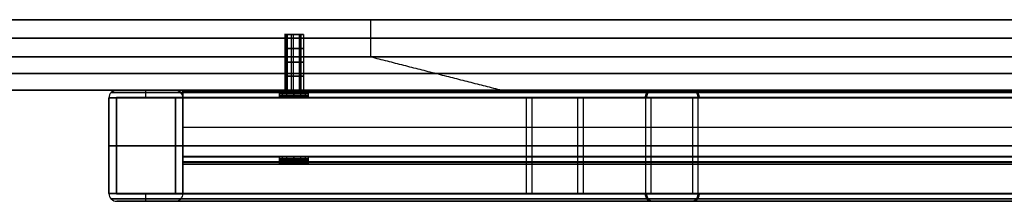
# Model space of a CAD drawing. Header units: millimetres. Extents: x -849 to 849, y -7 to 710.
# Tile 12 of 25: x -519 to -253, y 661 to 710. Entities that reach past the tile are written whole.
import ezdxf

# ---------------------------------------------------------------- set-up
doc = ezdxf.new("R2010")
doc.units = ezdxf.units.MM
doc.header["$MEASUREMENT"] = 0
for name, color, linetype in [('IGES LEVEL 10', 7, 'Continuous'), ('IGES LEVEL 12', 7, 'Continuous'), ('IGES LEVEL 15', 7, 'Continuous')]:
    doc.layers.add(name, color=color, linetype=linetype)

msp = doc.modelspace()

# ---------------------------------------------------------------- linework, layer by layer
at = {"layer": 'IGES LEVEL 10'}
for centre, radius, start, end in [((-492.9, 688.9), 2.1, 90, 180), ((-477.1, 688.9), 2.1, 0, 90), ((-492.9, 688.9), 0.1, 90, 180), ((-477.1, 688.9), 0.1, 0, 90), ((-492.9, 663.1), 2.1, 180, 270), ((-492.9, 663.1), 0.1, 180, 270), ((-477.1, 663.1), 2.1, 270, 0), ((-477.1, 663.1), 0.1, 270, 0)]:
    msp.add_arc(centre, radius, start, end, dxfattribs=at)
at = {"layer": 'IGES LEVEL 10', "extrusion": (-0.002062, 0, 0.999998)}
for centre, radius, start, end in [((-492.9, 688.9), 2.1, 90, 180), ((-477.1, 688.9), 2.1, 0, 90), ((-492.9, 688.9), 0.1, 90, 180), ((-477.1, 688.9), 0.1, 0, 90), ((-477.1, 663.1), 2.1, 270, 0)]:
    msp.add_arc(centre, radius, start, end, dxfattribs=at)
at = {"layer": 'IGES LEVEL 10', "color": 253}
for centre, radius, start, end in [((-492.9, 688.9), 2.1, 90, 180), ((-492.9, 688.9), 2.1, 90, 180), ((-477.1, 688.9), 2.1, 0, 90), ((-477.1, 688.9), 2.1, 0, 90), ((-492.9, 688.9), 0.1, 90, 180), ((-492.9, 688.9), 0.1, 90, 180), ((-477.1, 688.9), 0.1, 0, 90), ((-477.1, 688.9), 0.1, 0, 90), ((-492.9, 663.1), 2.1, 180, 270), ((-492.9, 663.1), 2.1, 180, 270), ((-492.9, 663.1), 0.1, 180, 270), ((-492.9, 663.1), 0.1, 180, 270), ((-477.1, 663.1), 2.1, 270, 0), ((-477.1, 663.1), 0.1, 270, 0), ((-477.1, 663.1), 2.1, 270, 360), ((-477.1, 663.1), 0.1, 270, 360)]:
    msp.add_arc(centre, radius, start, end, dxfattribs=at)
at = {"layer": 'IGES LEVEL 10', "color": 253, "extrusion": (-0.002062, 0, 0.999998)}
for centre, radius, start, end in [((-492.9, 688.9), 2.1, 90, 180), ((-492.9, 688.9), 2.1, 90, 180), ((-477.1, 688.9), 2.1, 0, 90), ((-477.1, 688.9), 2.1, 0, 90), ((-492.9, 688.9), 0.1, 90, 180), ((-492.9, 688.9), 0.1, 90, 180), ((-477.1, 688.9), 0.1, 0, 90), ((-477.1, 688.9), 0.1, 0, 90), ((-477.1, 663.1), 2.1, 270, 0), ((-477.1, 663.1), 2.1, 270, 0)]:
    msp.add_arc(centre, radius, start, end, dxfattribs=at)
at = {"layer": 'IGES LEVEL 10', "extrusion": (0, 1, 0)}
for centre, radius, start, end in [((0, 0, 691), 492.9, 0, 90), ((0, 0, 691), 492.9, 270, 359.8819), ((0, 0, 691), 477.1, 0, 90), ((0, 0, 691), 477.1, 270, 359.8819), ((0, 0, 688.9), 495, 0, 90), ((0, 0, 688.9), 495, 270, 359.8819), ((0, 0, 688.9), 493, 270, 359.8819), ((0, 0, 688.9), 493, 0, 90), ((0, 0, 689), 492.9, 270, 359.8819), ((0, 0, 689), 492.9, 0, 90), ((0, 0, 689), 477.1, 270, 359.8819), ((0, 0, 689), 477.1, 0, 90), ((0, 0, 688.9), 477, 0, 90), ((0, 0, 688.9), 477, 270, 359.8819), ((0, 0, 688.9), 475, 270, 359.8819), ((0, 0, 688.9), 475, 0, 90), ((0, 0, 663.1), 495, 0, 90), ((0, 0, 663.1), 495, 270, 359.8819), ((0, 0, 663.1), 493, 270, 359.8819), ((0, 0, 663.1), 493, 0, 90), ((0, 0, 663), 492.9, 270, 359.8819), ((0, 0, 663), 492.9, 0, 90), ((0, 0, 663), 477.1, 270, 359.8819), ((0, 0, 663), 477.1, 0, 90), ((0, 0, 663.1), 477, 270, 359.8819), ((0, 0, 663.1), 477, 0, 90), ((0, 0, 663.1), 475, 270, 359.8819), ((0, 0, 663.1), 475, 0, 90), ((0, 0, 661), 492.9, 0, 90), ((0, 0, 661), 492.9, 270, 359.8819), ((0, 0, 661), 477.1, 0, 90), ((0, 0, 661), 477.1, 270, 359.8819)]:
    msp.add_arc(centre, radius, start, end, dxfattribs=at)
at = {"layer": 'IGES LEVEL 10', "color": 253, "extrusion": (0, 1, 0)}
for centre, radius, start, end in [((0, 0, 691), 492.9, 0, 90), ((0, 0, 691), 492.9, 0, 90), ((0, 0, 691), 492.9, 270, 359.8819), ((0, 0, 691), 492.9, 270, 359.8819), ((0, 0, 691), 477.1, 0, 90), ((0, 0, 691), 477.1, 270, 359.8819), ((0, 0, 691), 477.1, 0, 90), ((0, 0, 691), 477.1, 270, 359.8819), ((0, 0, 688.9), 495, 0, 90), ((0, 0, 688.9), 495, 0, 90), ((0, 0, 688.9), 495, 270, 359.8819), ((0, 0, 688.9), 495, 270, 359.8819), ((0, 0, 688.9), 493, 270, 359.8819), ((0, 0, 688.9), 493, 270, 359.8819), ((0, 0, 688.9), 493, 0, 90), ((0, 0, 688.9), 493, 0, 90), ((0, 0, 689), 492.9, 270, 359.8819), ((0, 0, 689), 492.9, 0, 90), ((0, 0, 689), 492.9, 270, 359.8819), ((0, 0, 689), 492.9, 0, 90), ((0, 0, 689), 477.1, 270, 359.8819), ((0, 0, 689), 477.1, 270, 359.8819), ((0, 0, 689), 477.1, 0, 90), ((0, 0, 689), 477.1, 0, 90), ((0, 0, 688.9), 477, 0, 90), ((0, 0, 688.9), 477, 270, 359.8819), ((0, 0, 688.9), 477, 0, 90), ((0, 0, 688.9), 477, 270, 359.8819), ((0, 0, 688.9), 475, 270, 359.8819), ((0, 0, 688.9), 475, 0, 90), ((0, 0, 688.9), 475, 270, 359.8819), ((0, 0, 688.9), 475, 0, 90), ((0, 0, 676), 495, 0, 90), ((0, 0, 676), 495, 270, 359.8819), ((0, 0, 676), 493, 270, 359.8819), ((0, 0, 676), 493, 0, 90), ((0, 0, 676), 477, 0, 90), ((0, 0, 676), 477, 270, 359.8819), ((0, 0, 676), 475, 270, 359.8819), ((0, 0, 676), 475, 0, 90), ((0, 0, 663.1), 495, 360, 90), ((0, 0, 663.1), 495, 0, 90), ((0, 0, 663.1), 495, 270, 359.8819), ((0, 0, 663.1), 495, 270, 359.8819), ((0, 0, 663.1), 493, 270, 359.8819), ((0, 0, 663.1), 493, 270, 359.8819), ((0, 0, 663.1), 493, 0, 90), ((0, 0, 663.1), 493, 0, 90), ((0, 0, 663), 492.9, 270, 359.8819), ((0, 0, 663), 492.9, 270, 359.8819), ((0, 0, 663), 492.9, 0, 90), ((0, 0, 663), 492.9, 0, 90), ((0, 0, 663), 477.1, 270, 359.8819), ((0, 0, 663), 477.1, 0, 90), ((0, 0, 663), 477.1, 270, 359.8819), ((0, 0, 663), 477.1, 0, 90), ((0, 0, 663.1), 477, 270, 359.8819), ((0, 0, 663.1), 477, 0, 90), ((0, 0, 663.1), 477, 270, 359.8819), ((0, 0, 663.1), 477, 0, 90), ((0, 0, 663.1), 475, 270, 359.8819), ((0, 0, 663.1), 475, 0, 90), ((0, 0, 663.1), 475, 270, 359.8819), ((0, 0, 663.1), 475, 0, 90), ((0, 0, 661), 492.9, 0, 90), ((0, 0, 661), 492.9, 270, 359.8819), ((0, 0, 661), 492.9, 0, 90), ((0, 0, 661), 492.9, 270, 359.8819), ((0, 0, 661), 477.1, 0, 90), ((0, 0, 661), 477.1, 0, 90), ((0, 0, 661), 477.1, 270, 359.8819), ((0, 0, 661), 477.1, 270, 359.8819)]:
    msp.add_arc(centre, radius, start, end, dxfattribs=at)
at = {"layer": 'IGES LEVEL 10', "extrusion": (-0.002062, 1.17203e-16, 0.999998)}
for centre, radius, start, end in [((-492.9, 663.1), 2.1, 180, 270), ((-492.9, 663.1), 0.1, 180, 270), ((-477.1, 663.1), 0.1, 270, 0)]:
    msp.add_arc(centre, radius, start, end, dxfattribs=at)
at = {"layer": 'IGES LEVEL 10', "color": 253, "extrusion": (-0.002062, 1.17203e-16, 0.999998)}
for radius in [2.1, 2.1, 0.1, 0.1]:
    msp.add_arc((-492.9, 663.1), radius, 180, 270, dxfattribs=at)
at = {"layer": 'IGES LEVEL 10', "color": 253, "extrusion": (-0.002062, 1.11022e-16, 0.999998)}
msp.add_arc((-477.1, 663.1), 0.1, 270, 0, dxfattribs=at)
msp.add_arc((-477.1, 663.1), 0.1, 270, 0, dxfattribs=at)
at = {"layer": 'IGES LEVEL 10', "color": 253}
for points, weights in [([(0, 690.38, 494.38), (-289.6, 690.38, 494.38), (-494.38, 690.38, 289.6), (-494.38, 690.38)], [0.816490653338, 0.65706093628, 0.65706093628, 0.816490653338]), ([(-494.38, 690.38, -1.02), (-493.79, 690.38, -290.15), (-289.13, 690.38, -494.38), (0, 690.38, -494.38)], [0.816490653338, 0.657457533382, 0.657457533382, 0.816490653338]), ([(0, 690.38, 475.62), (-278.61, 690.38, 475.62), (-475.62, 690.38, 278.61), (-475.62, 690.38)], [0.816490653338, 0.65706093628, 0.65706093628, 0.816490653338]), ([(-475.61, 690.38, -0.98), (-475.04, 690.38, -279.13), (-278.15, 690.38, -475.62), (0, 690.38, -475.62)], [0.816490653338, 0.657457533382, 0.657457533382, 0.816490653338]), ([(-350.02, 688.9, 350.02), (-350.02, 690.13, 350.02), (-349.4, 691, 349.4), (-348.53, 691, 348.53)], [0.816490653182, 0.657060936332, 0.657060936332, 0.816490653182]), ([(-349.66, 688.9, -350.38), (-349.66, 690.13, -350.38), (-349.04, 691, -349.76), (-348.17, 691, -348.89)], [0.816839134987, 0.657341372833, 0.657341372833, 0.816839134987]), ([(-337.36, 691, 337.36), (-336.49, 691, 336.49), (-335.88, 690.13, 335.88), (-335.88, 688.9, 335.88)], [0.816490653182, 0.657060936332, 0.657060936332, 0.816490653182]), ([(-337.01, 691, -337.71), (-336.14, 691, -336.84), (-335.53, 690.13, -336.22), (-335.53, 688.9, -336.22)], [0.816839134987, 0.657341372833, 0.657341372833, 0.816839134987]), ([(-492.97, 688.97, -1.02), (-492.38, 688.97, -289.32), (-288.3, 688.97, -492.97), (0, 688.97, -492.97)], [0.816490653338, 0.657457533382, 0.657457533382, 0.816490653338]), ([(0, 688.97, 492.97), (-288.78, 688.97, 492.97), (-492.97, 688.97, 288.78), (-492.97, 688.97)], [0.816490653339, 0.65706093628, 0.65706093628, 0.816490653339]), ([(-477.03, 688.97, -0.98), (-476.45, 688.97, -279.96), (-278.98, 688.97, -477.03), (0, 688.97, -477.03)], [0.816490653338, 0.657457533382, 0.657457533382, 0.816490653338]), ([(0, 688.97, 477.03), (-279.44, 688.97, 477.03), (-477.03, 688.97, 279.44), (-477.03, 688.97)], [0.816490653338, 0.65706093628, 0.65706093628, 0.816490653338]), ([(-348.6, 688.9, 348.6), (-348.6, 688.96, 348.6), (-348.57, 689, 348.57), (-348.53, 689, 348.53)], [0.816490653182, 0.657060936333, 0.657060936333, 0.816490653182]), ([(-348.24, 688.9, -348.96), (-348.24, 688.96, -348.96), (-348.21, 689, -348.93), (-348.17, 689, -348.89)], [0.816839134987, 0.657341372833, 0.657341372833, 0.816839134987]), ([(-337.36, 689, 337.36), (-337.32, 689, 337.32), (-337.29, 688.96, 337.29), (-337.29, 688.9, 337.29)], [0.816490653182, 0.657060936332, 0.657060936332, 0.816490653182]), ([(-337.01, 689, -337.71), (-336.97, 689, -337.67), (-336.94, 688.96, -337.64), (-336.94, 688.9, -337.64)], [0.816839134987, 0.657341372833, 0.657341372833, 0.816839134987]), ([(-492.97, 663.03, -1.02), (-492.38, 663.03, -289.32), (-288.3, 663.03, -492.97), (0, 663.03, -492.97)], [0.816490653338, 0.657457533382, 0.657457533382, 0.816490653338]), ([(0, 663.03, 492.97), (-288.78, 663.03, 492.97), (-492.97, 663.03, 288.78), (-492.97, 663.03)], [0.816490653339, 0.65706093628, 0.65706093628, 0.816490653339]), ([(-477.03, 663.03, -0.98), (-476.45, 663.03, -279.96), (-278.98, 663.03, -477.03), (0, 663.03, -477.03)], [0.816490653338, 0.657457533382, 0.657457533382, 0.816490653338]), ([(0, 663.03, 477.03), (-279.44, 663.03, 477.03), (-477.03, 663.03, 279.44), (-477.03, 663.03)], [0.816490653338, 0.65706093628, 0.65706093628, 0.816490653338]), ([(-348.53, 661, 348.53), (-349.4, 661, 349.4), (-350.02, 661.87, 350.02), (-350.02, 663.1, 350.02)], [0.816490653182, 0.657060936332, 0.657060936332, 0.816490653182]), ([(-348.17, 661, -348.89), (-349.04, 661, -349.76), (-349.66, 661.87, -350.38), (-349.66, 663.1, -350.38)], [0.816839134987, 0.657341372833, 0.657341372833, 0.816839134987]), ([(-348.53, 663, 348.53), (-348.57, 663, 348.57), (-348.6, 663.04, 348.6), (-348.6, 663.1, 348.6)], [0.816490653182, 0.657060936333, 0.657060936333, 0.816490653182]), ([(-348.17, 663, -348.89), (-348.21, 663, -348.93), (-348.24, 663.04, -348.96), (-348.24, 663.1, -348.96)], [0.816839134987, 0.657341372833, 0.657341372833, 0.816839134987]), ([(-335.88, 663.1, 335.88), (-335.88, 661.87, 335.88), (-336.49, 661, 336.49), (-337.36, 661, 337.36)], [0.816490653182, 0.657060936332, 0.657060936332, 0.816490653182]), ([(-337.29, 663.1, 337.29), (-337.29, 663.04, 337.29), (-337.32, 663, 337.32), (-337.36, 663, 337.36)], [0.816490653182, 0.657060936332, 0.657060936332, 0.816490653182]), ([(-336.94, 663.1, -337.64), (-336.94, 663.04, -337.64), (-336.97, 663, -337.67), (-337.01, 663, -337.71)], [0.816839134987, 0.657341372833, 0.657341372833, 0.816839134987]), ([(-335.53, 663.1, -336.22), (-335.53, 661.87, -336.22), (-336.14, 661, -336.84), (-337.01, 661, -337.71)], [0.816839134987, 0.657341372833, 0.657341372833, 0.816839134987]), ([(0, 661.62, 494.38), (-289.6, 661.62, 494.38), (-494.38, 661.62, 289.6), (-494.38, 661.62)], [0.816490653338, 0.65706093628, 0.65706093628, 0.816490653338]), ([(-494.38, 661.62, -1.02), (-493.79, 661.62, -290.15), (-289.13, 661.62, -494.38), (0, 661.62, -494.38)], [0.816490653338, 0.657457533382, 0.657457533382, 0.816490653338]), ([(0, 661.62, 475.62), (-278.61, 661.62, 475.62), (-475.62, 661.62, 278.61), (-475.62, 661.62)], [0.816490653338, 0.65706093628, 0.65706093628, 0.816490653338]), ([(-475.61, 661.62, -0.98), (-475.04, 661.62, -279.13), (-278.15, 661.62, -475.62), (0, 661.62, -475.62)], [0.816490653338, 0.657457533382, 0.657457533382, 0.816490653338])]:
    msp.add_rational_spline(points, weights, degree=3, dxfattribs=at)
at = {"layer": 'IGES LEVEL 10'}
for points in [[(-477.1, 691, -0.98), (-485, 691, -1), (-492.9, 691, -1.02)], [(-492.9, 691), (-485, 691), (-477.1, 691)], [(-495, 688.9), (-495, 676), (-495, 663.1)], [(-495, 663.1, -1.02), (-495, 676, -1.02), (-495, 688.9, -1.02)], [(-493, 663.1, -1.02), (-493, 676, -1.02), (-493, 688.9, -1.02)], [(-493, 688.9), (-493, 676), (-493, 663.1)], [(-492.9, 689), (-485, 689), (-477.1, 689)], [(-477.1, 689, -0.98), (-485, 689, -1), (-492.9, 689, -1.02)], [(-477, 688.9), (-477, 676), (-477, 663.1)], [(-477, 663.1, -0.98), (-477, 676, -0.98), (-477, 688.9, -0.98)], [(-475, 663.1, -0.98), (-475, 676, -0.98), (-475, 688.9, -0.98)], [(-475, 688.9), (-475, 676), (-475, 663.1)], [(-477.1, 663), (-485, 663), (-492.9, 663)], [(-492.9, 663, -1.02), (-485, 663, -1), (-477.1, 663, -0.98)], [(-492.9, 661, -1.02), (-485, 661, -1), (-477.1, 661, -0.98)], [(-477.1, 661), (-485, 661), (-492.9, 661)]]:
    msp.add_open_spline(points, degree=2, dxfattribs=at)
at = {"layer": 'IGES LEVEL 10', "color": 253}
for points in [[(-477.1, 691), (-485, 691), (-492.9, 691)], [(-477.1, 691, -0.98), (-485, 691, -1), (-492.9, 691, -1.02)], [(-492.9, 691), (-485, 691), (-477.1, 691)], [(-477.1, 691, -0.98), (-485, 691, -1), (-492.9, 691, -1.02)], [(-485, 689), (-485, 690), (-485, 691)], [(-485, 689, -1), (-485, 690, -1), (-485, 691, -1)], [(-495, 688.9), (-495, 676), (-495, 663.1)], [(-495, 688.9, -1.02), (-495, 676, -1.02), (-495, 663.1, -1.02)], [(-495, 688.9), (-495, 676), (-495, 663.1)], [(-495, 663.1, -1.02), (-495, 676, -1.02), (-495, 688.9, -1.02)], [(-493, 663.1), (-493, 676), (-493, 688.9)], [(-493, 663.1, -1.02), (-493, 676, -1.02), (-493, 688.9, -1.02)], [(-493, 663.1, -1.02), (-493, 676, -1.02), (-493, 688.9, -1.02)], [(-493, 688.9), (-493, 676), (-493, 663.1)], [(-492.9, 689), (-485, 689), (-477.1, 689)], [(-492.9, 689, -1.02), (-485, 689, -1), (-477.1, 689, -0.98)], [(-477.1, 689, -0.98), (-485, 689, -1), (-492.9, 689, -1.02)], [(-492.9, 689), (-485, 689), (-477.1, 689)], [(-477, 688.9), (-477, 676), (-477, 663.1)], [(-477, 688.9, -0.98), (-477, 676, -0.98), (-477, 663.1, -0.98)], [(-477, 688.9), (-477, 676), (-477, 663.1)], [(-477, 663.1, -0.98), (-477, 676, -0.98), (-477, 688.9, -0.98)], [(-475, 663.1), (-475, 676), (-475, 688.9)], [(-475, 663.1, -0.98), (-475, 676, -0.98), (-475, 688.9, -0.98)], [(-475, 663.1, -0.98), (-475, 676, -0.98), (-475, 688.9, -0.98)], [(-475, 688.9), (-475, 676), (-475, 663.1)], [(-382.28, 688.9, -314.47), (-382.28, 676, -314.47), (-382.28, 663.1, -314.47)], [(-380.73, 688.9, -313.2), (-380.73, 676, -313.2), (-380.73, 663.1, -313.2)], [(-368.37, 688.9, -303.03), (-368.37, 676, -303.03), (-368.37, 663.1, -303.03)], [(-366.83, 688.9, -301.76), (-366.83, 676, -301.76), (-366.83, 663.1, -301.76)], [(-350.02, 688.9, 350.02), (-350.02, 676, 350.02), (-350.02, 663.1, 350.02)], [(-348.6, 688.9, 348.6), (-348.6, 676, 348.6), (-348.6, 663.1, 348.6)], [(-337.29, 688.9, 337.29), (-337.29, 676, 337.29), (-337.29, 663.1, 337.29)], [(-335.88, 688.9, 335.88), (-335.88, 676, 335.88), (-335.88, 663.1, 335.88)], [(-495, 676), (-494, 676), (-493, 676)], [(-495, 676, -1.02), (-494, 676, -1.02), (-493, 676, -1.02)], [(-477, 676), (-476, 676), (-475, 676)], [(-477, 676, -0.98), (-476, 676, -0.98), (-475, 676, -0.98)], [(-477.1, 663), (-485, 663), (-492.9, 663)], [(-477.1, 663, -0.98), (-485, 663, -1), (-492.9, 663, -1.02)], [(-492.9, 663, -1.02), (-485, 663, -1), (-477.1, 663, -0.98)], [(-477.1, 663), (-485, 663), (-492.9, 663)], [(-485, 661), (-485, 662), (-485, 663)], [(-485, 661, -1), (-485, 662, -1), (-485, 663, -1)], [(-492.9, 661), (-485, 661), (-477.1, 661)], [(-492.9, 661, -1.02), (-485, 661, -1), (-477.1, 661, -0.98)], [(-477.1, 661), (-485, 661), (-492.9, 661)], [(-492.9, 661, -1.02), (-485, 661, -1), (-477.1, 661, -0.98)]]:
    msp.add_open_spline(points, degree=2, dxfattribs=at)
at = {"layer": 'IGES LEVEL 12', "extrusion": (1, 0, 0)}
for centre, radius, start, end in [((688.9, 12.9, -475), 2.1, 0, 90), ((688.9, -12.9, -475), 2.1, 270, 0), ((688.9, -12.9, -475), 0.1, 270, 0), ((688.9, 12.9, -475), 0.1, 0, 90), ((673.1, 12.9, -475), 0.1, 90, 180), ((673.1, -12.9, -475), 0.1, 180, 270), ((673.1, -12.9, -475), 2.1, 180, 270), ((673.1, 12.9, -475), 2.1, 90, 180)]:
    msp.add_arc(centre, radius, start, end, dxfattribs=at)
at = {"layer": 'IGES LEVEL 12', "color": 253, "extrusion": (1, 0, 0)}
for centre, radius, start, end in [((688.9, -12.9, -475), 2.1, 270, 0), ((688.9, 12.9, -475), 2.1, 0, 90), ((688.9, 12.9, -475), 2.1, 0, 90), ((688.9, -12.9, -475), 2.1, 270, 0), ((688.9, 12.9, -475), 0.1, 0, 90), ((688.9, -12.9, -475), 0.1, 270, 0), ((688.9, -12.9, -475), 0.1, 270, 0), ((688.9, 12.9, -475), 0.1, 0, 90), ((673.1, -12.9, -475), 2.1, 180, 270), ((673.1, 12.9, -475), 2.1, 90, 180), ((673.1, 12.9, -475), 0.1, 90, 180), ((673.1, -12.9, -475), 0.1, 180, 270), ((673.1, 12.9, -475), 0.1, 90, 180), ((673.1, -12.9, -475), 0.1, 180, 270), ((673.1, -12.9, -475), 2.1, 180, 270), ((673.1, 12.9, -475), 2.1, 90, 180)]:
    msp.add_arc(centre, radius, start, end, dxfattribs=at)
at = {"layer": 'IGES LEVEL 12', "color": 253, "extrusion": (0, 1, 0)}
for centre, start, end in [((445, 0, 690.5), 270, 90), ((445, 0, 690), 270, 90), ((445, 0, 689.5), 270, 90), ((445, 0, 691), 270, 90), ((445, 0, 691), 90, 270), ((445, 0, 690.5), 90, 270), ((445, 0, 690), 90, 270), ((445, 0, 689.5), 90, 270), ((445, 0, 689), 270, 90), ((445, 0, 689), 270, 90), ((445, 0, 689), 90, 270), ((445, 0, 689), 90, 270), ((445, 0, 672.5), 270, 90), ((445, 0, 672), 270, 90), ((445, 0, 671.5), 270, 90), ((445, 0, 673), 270, 90), ((445, 0, 673), 270, 90), ((445, 0, 671), 270, 90), ((445, 0, 673), 90, 270), ((445, 0, 673), 90, 270), ((445, 0, 672.5), 90, 270), ((445, 0, 672), 90, 270), ((445, 0, 671.5), 90, 270), ((445, 0, 671), 90, 270)]:
    msp.add_arc(centre, 4, start, end, dxfattribs=at)
at = {"layer": 'IGES LEVEL 12', "extrusion": (0, 1, 0)}
for centre, start, end in [((445, 0, 691), 270, 90), ((445, 0, 691), 90, 270), ((445, 0, 689), 270, 90), ((445, 0, 689), 90, 270), ((445, 0, 673), 270, 90), ((445, 0, 671), 270, 90), ((445, 0, 673), 90, 270), ((445, 0, 671), 90, 270)]:
    msp.add_arc(centre, 4, start, end, dxfattribs=at)
at = {"layer": 'IGES LEVEL 12'}
for points in [[(-475, 691, 12.9), (-475, 691), (-475, 691, -12.9)], [(-15, 691, 12.9), (-245, 691, 12.9), (-475, 691, 12.9)], [(-475, 691, -12.9), (-245, 691, -12.9), (-15, 691, -12.9)], [(-445, 691, 4), (-445, 690, 4), (-445, 689, 4)], [(-445, 689, -4), (-445, 690, -4), (-445, 691, -4)], [(-475, 689, -12.9), (-245, 689, -12.9), (-15, 689, -12.9)], [(-475, 689, 12.9), (-475, 689), (-475, 689, -12.9)], [(-15, 689, 12.9), (-245, 689, 12.9), (-475, 689, 12.9)], [(-475, 673.1, 15), (-475, 681, 15), (-475, 688.9, 15)], [(-475, 688.9, -13), (-475, 681, -13), (-475, 673.1, -13)], [(-15, 688.9, -13), (-245, 688.9, -13), (-475, 688.9, -13)], [(-475, 688.9, 13), (-245, 688.9, 13), (-15, 688.9, 13)], [(-475, 673.1, 13), (-475, 681, 13), (-475, 688.9, 13)], [(-475, 688.9, 15), (-245, 688.9, 15), (-15, 688.9, 15)], [(-475, 688.9, -15), (-475, 681, -15), (-475, 673.1, -15)], [(-15, 688.9, -15), (-245, 688.9, -15), (-475, 688.9, -15)], [(-15, 673.1, 13), (-245, 673.1, 13), (-475, 673.1, 13)], [(-475, 673.1, -13), (-245, 673.1, -13), (-15, 673.1, -13)], [(-475, 673.1, -15), (-245, 673.1, -15), (-15, 673.1, -15)], [(-15, 673.1, 15), (-245, 673.1, 15), (-475, 673.1, 15)], [(-475, 673, 12.9), (-245, 673, 12.9), (-15, 673, 12.9)], [(-475, 673, -12.9), (-475, 673), (-475, 673, 12.9)], [(-15, 673, -12.9), (-245, 673, -12.9), (-475, 673, -12.9)], [(-475, 671, -12.9), (-475, 671), (-475, 671, 12.9)], [(-15, 671, -12.9), (-245, 671, -12.9), (-475, 671, -12.9)], [(-475, 671, 12.9), (-245, 671, 12.9), (-15, 671, 12.9)], [(-445, 673, 4), (-445, 672, 4), (-445, 671, 4)], [(-445, 671, -4), (-445, 672, -4), (-445, 673, -4)]]:
    msp.add_open_spline(points, degree=2, dxfattribs=at)
at = {"layer": 'IGES LEVEL 12', "color": 253}
for points in [[(-475, 691, -12.9), (-475, 691), (-475, 691, 12.9)], [(-475, 691), (-475, 690), (-475, 689)], [(-15, 691, 12.9), (-245, 691, 12.9), (-475, 691, 12.9)], [(-475, 691, 12.9), (-475, 691), (-475, 691, -12.9)], [(-475, 691, -12.9), (-245, 691, -12.9), (-15, 691, -12.9)], [(-15, 691, 12.9), (-245, 691, 12.9), (-475, 691, 12.9)], [(-475, 691), (-462, 691), (-449, 691)], [(-475, 691, -12.9), (-245, 691, -12.9), (-15, 691, -12.9)], [(-15, 690.52, 14.23), (-245, 690.52, 14.23), (-475, 690.52, 14.23)], [(-15, 690.38, -14.38), (-245, 690.38, -14.38), (-475, 690.38, -14.38)], [(-448.92, 689, 0.78), (-448.92, 690, 0.78), (-448.92, 691, 0.78)], [(-448.09, 689, -2.54), (-448.09, 690, -2.54), (-448.09, 691, -2.54)], [(-446.89, 689, 3.53), (-446.89, 690, 3.53), (-446.89, 691, 3.53)], [(-445, 689, 4), (-445, 690, 4), (-445, 691, 4)], [(-445, 691, -4), (-445, 690, -4), (-445, 689, -4)], [(-445, 689, -4), (-445, 690, -4), (-445, 691, -4)], [(-445, 691, 4), (-445, 690, 4), (-445, 689, 4)], [(-443.11, 689, 3.53), (-443.11, 690, 3.53), (-443.11, 691, 3.53)], [(-441.91, 689, -2.54), (-441.91, 690, -2.54), (-441.91, 691, -2.54)], [(-441.08, 689, 0.78), (-441.08, 690, 0.78), (-441.08, 691, 0.78)], [(-441, 691), (-317.95, 691), (-194.9, 691)], [(-475, 689, 12.9), (-475, 689), (-475, 689, -12.9)], [(-475, 689, -12.9), (-245, 689, -12.9), (-15, 689, -12.9)], [(-475, 689, 12.9), (-475, 689), (-475, 689, -12.9)], [(-475, 689, -12.9), (-245, 689, -12.9), (-15, 689, -12.9)], [(-15, 689, 12.9), (-245, 689, 12.9), (-475, 689, 12.9)], [(-475, 689), (-462, 689), (-449, 689)], [(-15, 689, 12.9), (-245, 689, 12.9), (-475, 689, 12.9)], [(-15, 688.98, 12.96), (-245, 688.98, 12.96), (-475, 688.98, 12.96)], [(-15, 688.97, -12.97), (-245, 688.97, -12.97), (-475, 688.97, -12.97)], [(-475, 673.1, -15), (-475, 681, -15), (-475, 688.9, -15)], [(-475, 688.9, 15), (-475, 681, 15), (-475, 673.1, 15)], [(-475, 673.1, 13), (-475, 681, 13), (-475, 688.9, 13)], [(-475, 688.9, -13), (-475, 681, -13), (-475, 673.1, -13)], [(-475, 673.1, 15), (-475, 681, 15), (-475, 688.9, 15)], [(-475, 688.9, 15), (-245, 688.9, 15), (-15, 688.9, 15)], [(-475, 688.9, -13), (-475, 681, -13), (-475, 673.1, -13)], [(-15, 688.9, -13), (-245, 688.9, -13), (-475, 688.9, -13)], [(-15, 688.9, -13), (-245, 688.9, -13), (-475, 688.9, -13)], [(-475, 688.9, 13), (-245, 688.9, 13), (-15, 688.9, 13)], [(-475, 673.1, 13), (-475, 681, 13), (-475, 688.9, 13)], [(-475, 688.9, 13), (-245, 688.9, 13), (-15, 688.9, 13)], [(-475, 688.9, 15), (-245, 688.9, 15), (-15, 688.9, 15)], [(-15, 688.9, -15), (-245, 688.9, -15), (-475, 688.9, -15)], [(-475, 688.9, -15), (-475, 681, -15), (-475, 673.1, -15)], [(-15, 688.9, -15), (-245, 688.9, -15), (-475, 688.9, -15)], [(-441, 689), (-317.95, 689), (-194.9, 689)], [(-475, 681, -15), (-475, 681, -14), (-475, 681, -13)], [(-475, 681, 13), (-475, 681, 14), (-475, 681, 15)], [(-475, 681, 15), (-245, 681, 15), (-15, 681, 15)], [(-475, 681, -13), (-245, 681, -13), (-15, 681, -13)], [(-475, 681, 13), (-245, 681, 13), (-15, 681, 13)], [(-475, 681, -15), (-245, 681, -15), (-15, 681, -15)], [(-15, 673.1, 15), (-245, 673.1, 15), (-475, 673.1, 15)], [(-475, 673.1, -13), (-245, 673.1, -13), (-15, 673.1, -13)], [(-15, 673.1, 13), (-245, 673.1, 13), (-475, 673.1, 13)], [(-15, 673.1, 13), (-245, 673.1, 13), (-475, 673.1, 13)], [(-475, 673.1, -13), (-245, 673.1, -13), (-15, 673.1, -13)], [(-475, 673.1, -15), (-245, 673.1, -15), (-15, 673.1, -15)], [(-475, 673.1, -15), (-245, 673.1, -15), (-15, 673.1, -15)], [(-15, 673.1, 15), (-245, 673.1, 15), (-475, 673.1, 15)], [(-15, 673.03, -12.97), (-245, 673.03, -12.97), (-475, 673.03, -12.97)], [(-15, 673.02, 12.96), (-245, 673.02, 12.96), (-475, 673.02, 12.96)], [(-475, 673, -12.9), (-475, 673), (-475, 673, 12.9)], [(-475, 673), (-475, 672), (-475, 671)], [(-475, 673, 12.9), (-245, 673, 12.9), (-15, 673, 12.9)], [(-475, 673, -12.9), (-475, 673), (-475, 673, 12.9)], [(-475, 673, 12.9), (-245, 673, 12.9), (-15, 673, 12.9)], [(-15, 673, -12.9), (-245, 673, -12.9), (-475, 673, -12.9)], [(-475, 673), (-462, 673), (-449, 673)], [(-15, 673, -12.9), (-245, 673, -12.9), (-475, 673, -12.9)], [(-15, 671.62, -14.38), (-245, 671.62, -14.38), (-475, 671.62, -14.38)], [(-15, 671.48, 14.23), (-245, 671.48, 14.23), (-475, 671.48, 14.23)], [(-475, 671, 12.9), (-475, 671), (-475, 671, -12.9)], [(-15, 671, -12.9), (-245, 671, -12.9), (-475, 671, -12.9)], [(-475, 671, -12.9), (-475, 671), (-475, 671, 12.9)], [(-475, 671, 12.9), (-245, 671, 12.9), (-15, 671, 12.9)], [(-15, 671, -12.9), (-245, 671, -12.9), (-475, 671, -12.9)], [(-475, 671), (-462, 671), (-449, 671)], [(-475, 671, 12.9), (-245, 671, 12.9), (-15, 671, 12.9)], [(-448.92, 671, 0.78), (-448.92, 672, 0.78), (-448.92, 673, 0.78)], [(-448.09, 671, -2.54), (-448.09, 672, -2.54), (-448.09, 673, -2.54)], [(-446.89, 671, 3.53), (-446.89, 672, 3.53), (-446.89, 673, 3.53)], [(-445, 671, 4), (-445, 672, 4), (-445, 673, 4)], [(-445, 673, -4), (-445, 672, -4), (-445, 671, -4)], [(-445, 671, -4), (-445, 672, -4), (-445, 673, -4)], [(-445, 673, 4), (-445, 672, 4), (-445, 671, 4)], [(-443.11, 671, 3.53), (-443.11, 672, 3.53), (-443.11, 673, 3.53)], [(-441.91, 671, -2.54), (-441.91, 672, -2.54), (-441.91, 673, -2.54)], [(-441.08, 671, 0.78), (-441.08, 672, 0.78), (-441.08, 673, 0.78)], [(-441, 673), (-317.95, 673), (-194.9, 673)], [(-441, 671), (-317.95, 671), (-194.9, 671)]]:
    msp.add_open_spline(points, degree=2, dxfattribs=at)
for points, knots in [([(-445, 691, -4), (-445.97, 691, -4), (-446.9, 691, -3.65), (-447.96, 691, -2.72), (-448.23, 691, -2.4), (-448.81, 691, -1.4), (-449, 691, -0.71), (-449, 691, 0.71), (-448.81, 691, 1.4), (-448.23, 691, 2.4), (-447.96, 691, 2.72), (-446.9, 691, 3.65), (-445.97, 691, 4), (-445, 691, 4)], [1, 1, 1, 1, 1.227769, 1.227769, 1.333071, 1.333071, 1.499998, 1.499998, 1.666957, 1.666957, 1.772207, 1.772207, 2, 2, 2, 2]), ([(-445, 691, 4), (-444.03, 691, 4), (-443.1, 691, 3.65), (-442.04, 691, 2.72), (-441.77, 691, 2.4), (-441.19, 691, 1.4), (-441, 691, 0.71), (-441, 691, -0.71), (-441.19, 691, -1.4), (-441.77, 691, -2.4), (-442.04, 691, -2.72), (-443.1, 691, -3.65), (-444.03, 691, -4), (-445, 691, -4)], [0, 0, 0, 0, 0.227769, 0.227769, 0.333071, 0.333071, 0.499998, 0.499998, 0.666957, 0.666957, 0.772207, 0.772207, 1, 1, 1, 1]), ([(-445, 671, 4), (-445.97, 671, 4), (-446.9, 671, 3.65), (-447.96, 671, 2.72), (-448.23, 671, 2.4), (-448.81, 671, 1.4), (-449, 671, 0.71), (-449, 671, -0.71), (-448.81, 671, -1.4), (-448.23, 671, -2.4), (-447.96, 671, -2.72), (-446.9, 671, -3.65), (-445.97, 671, -4), (-445, 671, -4)], [1, 1, 1, 1, 1.227769, 1.227769, 1.333071, 1.333071, 1.499998, 1.499998, 1.666957, 1.666957, 1.772207, 1.772207, 2, 2, 2, 2]), ([(-445, 671, -4), (-444.03, 671, -4), (-443.1, 671, -3.65), (-442.04, 671, -2.72), (-441.77, 671, -2.4), (-441.19, 671, -1.4), (-441, 671, -0.71), (-441, 671, 0.71), (-441.19, 671, 1.4), (-441.77, 671, 2.4), (-442.04, 671, 2.72), (-443.1, 671, 3.65), (-444.03, 671, 4), (-445, 671, 4)], [0, 0, 0, 0, 0.227769, 0.227769, 0.333071, 0.333071, 0.499998, 0.499998, 0.666957, 0.666957, 0.772207, 0.772207, 1, 1, 1, 1])]:
    msp.add_open_spline(points, degree=3, knots=knots, dxfattribs=at)
at = {"layer": 'IGES LEVEL 15', "extrusion": (0, 1, 0)}
for centre, start, end in [((445, 0, 706), 225, 45), ((445, 0, 706), 45, 225), ((445, 0, 691), 225, 45), ((445, 0, 691), 45, 225)]:
    msp.add_arc(centre, 2.6, start, end, dxfattribs=at)
at = {"layer": 'IGES LEVEL 15', "color": 253, "extrusion": (0, 1, 0)}
for centre, start, end in [((445, 0, 706), 225, 45), ((445, 0, 706), 225, 45), ((445, 0, 706), 45, 225), ((445, 0, 706), 45, 225), ((445, 0, 702.25), 225, 45), ((445, 0, 702.25), 45, 225), ((445, 0, 698.5), 225, 45), ((445, 0, 698.5), 45, 225), ((445, 0, 694.75), 225, 45), ((445, 0, 694.75), 45, 225), ((445, 0, 691), 225, 45), ((445, 0, 691), 225, 45), ((445, 0, 691), 45, 225), ((445, 0, 691), 45, 225)]:
    msp.add_arc(centre, 2.6, start, end, dxfattribs=at)
at = {"layer": 'IGES LEVEL 15'}
for points in [[(-848.53, 710), (-424.26, 710, 424.26), (0, 710, 848.53)], [(0, 710, -848.53), (-424.26, 710, -424.26), (-848.53, 710)], [(-446.84, 691, 1.84), (-446.84, 698.5, 1.84), (-446.84, 706, 1.84)], [(-443.16, 706, -1.84), (-443.16, 698.5, -1.84), (-443.16, 691, -1.84)], [(0, 700, 848.53), (-424.26, 700, 424.26), (-848.53, 700)], [(-848.53, 700), (-424.26, 700, -424.26), (0, 700, -848.53)], [(-777.82, 691), (-388.91, 691, -388.91), (0, 691, -777.82)], [(0, 691, 777.82), (-388.91, 691, 388.91), (-777.82, 691)]]:
    msp.add_open_spline(points, degree=2, dxfattribs=at)
at = {"layer": 'IGES LEVEL 15', "color": 253}
for points in [[(-848.53, 710), (-424.26, 710, -424.26), (0, 710, -848.53)], [(0, 710, 848.53), (-424.26, 710, 424.26), (-848.53, 710)], [(-848.53, 710), (-424.26, 710, 424.26), (0, 710, 848.53)], [(0, 710, -848.53), (-424.26, 710, -424.26), (-848.53, 710)], [(-424.26, 710, 424.26), (0, 710), (424.26, 710, -424.26)], [(-424.26, 710, -424.26), (0, 710), (424.26, 710, 424.26)], [(-424.26, 700, 424.26), (-424.26, 705, 424.26), (-424.26, 710, 424.26)], [(-424.26, 700, -424.26), (-424.26, 705, -424.26), (-424.26, 710, -424.26)], [(-447.49, 706, 0.75), (-447.49, 698.5, 0.75), (-447.49, 691, 0.75)], [(-447.16, 706, -1.44), (-447.16, 698.5, -1.44), (-447.16, 691, -1.44)], [(-446.84, 706, 1.84), (-445, 706), (-443.16, 706, -1.84)], [(-446.84, 706, -1.84), (-445, 706), (-443.16, 706, 1.84)], [(-446.84, 706, 1.84), (-446.84, 698.5, 1.84), (-446.84, 691, 1.84)], [(-446.84, 691, 1.84), (-446.84, 698.5, 1.84), (-446.84, 706, 1.84)], [(-445.75, 706, 2.49), (-445.75, 698.5, 2.49), (-445.75, 691, 2.49)], [(-445.25, 706, -2.59), (-445.25, 698.5, -2.59), (-445.25, 691, -2.59)], [(-443.56, 706, 2.16), (-443.56, 698.5, 2.16), (-443.56, 691, 2.16)], [(-443.16, 691, -1.84), (-443.16, 698.5, -1.84), (-443.16, 706, -1.84)], [(-443.16, 706, -1.84), (-443.16, 698.5, -1.84), (-443.16, 691, -1.84)], [(-442.41, 706, 0.25), (-442.41, 698.5, 0.25), (-442.41, 691, 0.25)], [(0, 705, 848.53), (-424.26, 705, 424.26), (-848.53, 705)], [(-848.53, 705), (-424.26, 705, -424.26), (0, 705, -848.53)], [(0, 700, 848.53), (-424.26, 700, 424.26), (-848.53, 700)], [(-848.53, 700), (-424.26, 700, -424.26), (0, 700, -848.53)], [(0, 700, 848.53), (-424.26, 700, 424.26), (-848.53, 700)], [(-848.53, 700), (-424.26, 700, -424.26), (0, 700, -848.53)], [(-424.26, 700, 424.26), (-406.59, 695.5, 406.59), (-388.91, 691, 388.91)], [(-424.26, 700, -424.26), (-406.59, 695.5, -406.59), (-388.91, 691, -388.91)], [(-813.17, 695.5, 0), (-406.59, 695.5, 406.59), (0, 695.5, 813.17)], [(0, 695.5, -813.17), (-406.59, 695.5, -406.59), (-813.17, 695.5, 0)], [(-777.82, 691), (-388.91, 691, 388.91), (0, 691, 777.82)], [(0, 691, -777.82), (-388.91, 691, -388.91), (-777.82, 691)], [(-777.82, 691), (-388.91, 691, -388.91), (0, 691, -777.82)], [(0, 691, 777.82), (-388.91, 691, 388.91), (-777.82, 691)], [(-388.91, 691, 388.91), (0, 691), (388.91, 691, -388.91)], [(-388.91, 691, -388.91), (0, 691), (388.91, 691, 388.91)]]:
    msp.add_open_spline(points, degree=2, dxfattribs=at)

doc.saveas('drawing.dxf')
